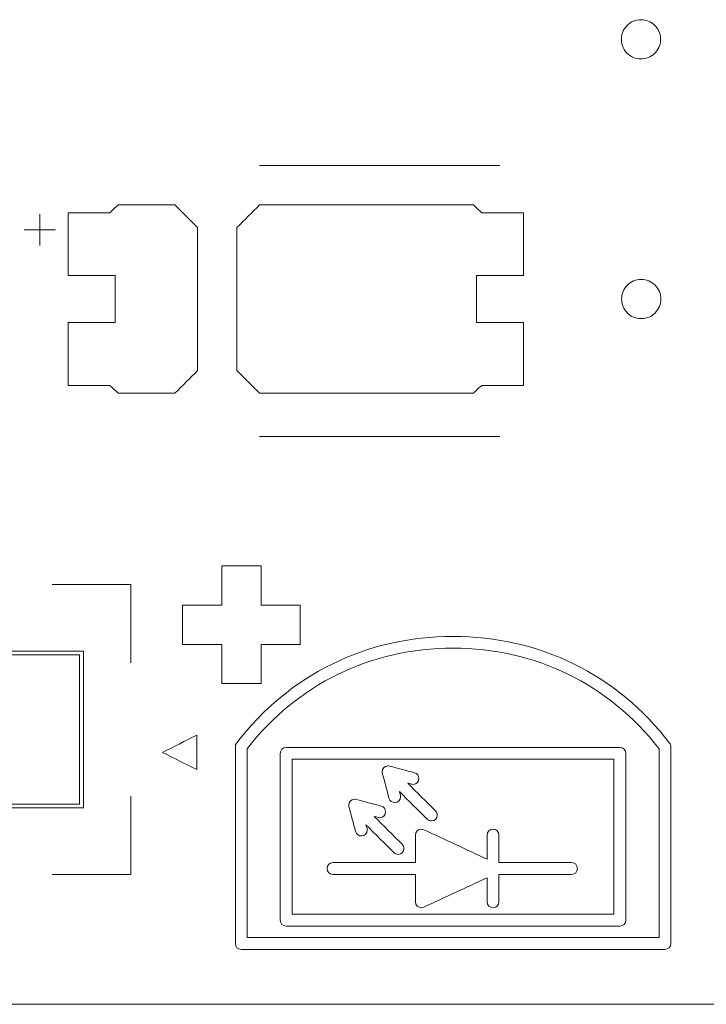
# Model space of a CAD drawing. Header units: inches. Extents: x -30 to 641, y 180 to 601.
# Tile 195 of 234: x 492 to 501, y 542 to 555. Entities that reach past the tile are written whole.
import ezdxf

# ---------------------------------------------------------------- set-up
doc = ezdxf.new("R2010")
doc.units = ezdxf.units.IN
doc.header["$MEASUREMENT"] = 0
doc.layers.add('1', color=7, linetype='Continuous')

# ---------------------------------------------------------------- blocks, each defined once
blk = doc.blocks.new('block 47')
at = {"layer": '1', "color": 155, "lineweight": 18, "true_color": 0x4c7299}
blk.add_lwpolyline([(518.34, 542.226), (409.453, 542.226)], dxfattribs=at)
blk = doc.blocks.new('block 1387')
at = {"layer": '1', "color": 18, "lineweight": 13, "true_color": 0x4c0000}
blk.add_lwpolyline([(518.34, 542.226), (409.453, 542.226)], dxfattribs=at)
blk = doc.blocks.new('block 1415')
at = {"layer": '1', "color": 252, "lineweight": 13, "true_color": 0x848484}
blk.add_lwpolyline([(498.323, 549.461), (495.262, 549.461)], dxfattribs=at)
blk = doc.blocks.new('block 1420')
at = {"layer": '1', "color": 18, "lineweight": 13, "true_color": 0x4c0000}
blk.add_lwpolyline([(518.34, 542.226), (409.453, 542.226)], dxfattribs=at)
blk = doc.blocks.new('block 1526')
at = {"layer": '1', "color": 252, "lineweight": 13, "true_color": 0x848484}
blk.add_lwpolyline([(498.323, 552.914), (495.262, 552.914)], dxfattribs=at)
blk = doc.blocks.new('block 1527')
at = {"layer": '1', "color": 252, "lineweight": 13, "true_color": 0x848484}
blk.add_lwpolyline([(492.263, 552.095), (492.663, 552.095)], dxfattribs=at)
blk = doc.blocks.new('block 1528')
at = {"layer": '1', "color": 252, "lineweight": 13, "true_color": 0x848484}
blk.add_lwpolyline([(492.462, 551.896), (492.462, 552.296)], dxfattribs=at)
blk = doc.blocks.new('block 1717')
at = {"layer": '1', "color": 252, "lineweight": 13, "true_color": 0x848484}
blk.add_lwpolyline([(498.323, 549.461), (495.262, 549.461)], dxfattribs=at)
blk = doc.blocks.new('block 1718')
at = {"layer": '1', "color": 252, "lineweight": 13, "true_color": 0x848484}
blk.add_lwpolyline([(498.323, 552.914), (495.262, 552.914)], dxfattribs=at)
blk = doc.blocks.new('block 1719')
at = {"layer": '1', "color": 252, "lineweight": 13, "true_color": 0x848484}
blk.add_lwpolyline([(492.263, 552.095), (492.663, 552.095)], dxfattribs=at)
blk = doc.blocks.new('block 1720')
at = {"layer": '1', "color": 252, "lineweight": 13, "true_color": 0x848484}
blk.add_lwpolyline([(492.462, 551.896), (492.462, 552.296)], dxfattribs=at)
blk = doc.blocks.new('block 5771')
at = {"layer": '1', "color": 18, "lineweight": 13, "true_color": 0x4c0000}
blk.add_lwpolyline([(523.263, 542.226), (522.332, 544.1), (520.136, 544.879), (518.427, 543.296), (518.231, 542.226), (517.062, 542.226), (498.359, 542.226), (423.55, 542.226), (414.199, 542.226), (409.523, 542.226), (408.687, 544.367), (406.394, 544.774), (404.968, 542.934), (404.49, 542.226), (403.321, 542.226), (398.645, 542.226), (389.294, 542.226), (351.889, 542.226), (314.485, 542.226), (295.782, 542.226)], dxfattribs=at)
blk = doc.blocks.new('block 6043')
at = {"layer": '1', "color": 252, "lineweight": 13, "true_color": 0x848484}
blk.add_lwpolyline([(499.872, 551.214), (499.874, 551.238), (499.877, 551.262), (499.883, 551.285), (499.891, 551.309), (499.902, 551.332), (499.915, 551.353), (499.93, 551.373), (499.947, 551.392), (499.965, 551.408), (499.984, 551.422), (500.004, 551.434), (500.026, 551.445), (500.049, 551.453), (500.073, 551.459), (500.097, 551.463), (500.123, 551.464), (500.148, 551.463), (500.172, 551.459), (500.196, 551.453), (500.219, 551.445), (500.241, 551.434), (500.261, 551.422), (500.28, 551.408), (500.299, 551.392), (500.315, 551.373), (500.33, 551.353), (500.343, 551.332), (500.354, 551.309), (500.362, 551.285), (500.368, 551.262), (500.372, 551.238), (500.373, 551.214), (500.372, 551.19), (500.368, 551.166), (500.362, 551.142), (500.354, 551.119), (500.343, 551.096), (500.33, 551.075), (500.315, 551.055), (500.299, 551.036), (500.28, 551.02), (500.261, 551.006), (500.241, 550.993), (500.219, 550.983), (500.196, 550.975), (500.172, 550.969), (500.148, 550.965), (500.123, 550.964), (500.097, 550.965), (500.073, 550.969), (500.049, 550.975), (500.026, 550.983), (500.004, 550.993), (499.984, 551.006), (499.965, 551.02), (499.947, 551.036), (499.93, 551.055), (499.915, 551.075), (499.902, 551.096), (499.891, 551.119), (499.883, 551.142), (499.877, 551.166), (499.874, 551.19), (499.872, 551.214)], dxfattribs=at)
blk = doc.blocks.new('block 6044')
at = {"layer": '1', "color": 252, "lineweight": 13, "true_color": 0x848484}
blk.add_open_spline([(498.623, 551.514), (498.623, 551.781), (498.623, 552.047), (498.623, 552.314), (498.446, 552.314), (498.269, 552.314), (498.092, 552.314), (498.057, 552.347), (498.021, 552.381), (497.985, 552.414), (497.078, 552.414), (496.17, 552.414), (495.262, 552.414), (495.166, 552.318), (495.069, 552.222), (494.973, 552.126), (494.973, 551.518), (494.973, 550.91), (494.973, 550.302), (495.069, 550.206), (495.166, 550.11), (495.262, 550.014), (496.17, 550.014), (497.078, 550.014), (497.985, 550.014), (498.021, 550.047), (498.057, 550.081), (498.092, 550.114), (498.269, 550.114), (498.446, 550.114), (498.623, 550.114), (498.623, 550.381), (498.623, 550.647), (498.623, 550.914), (498.423, 550.914), (498.223, 550.914), (498.023, 550.914), (498.023, 551.114), (498.023, 551.314), (498.023, 551.514), (498.223, 551.514), (498.423, 551.514), (498.623, 551.514)], degree=3, knots=[0, 0, 0, 0, 1, 1, 1, 2, 2, 2, 3, 3, 3, 4, 4, 4, 5, 5, 5, 6, 6, 6, 7, 7, 7, 8, 8, 8, 9, 9, 9, 10, 10, 10, 11, 11, 11, 12, 12, 12, 13, 13, 13, 14, 14, 14, 14], dxfattribs=at)
blk = doc.blocks.new('block 6045')
at = {"layer": '1', "color": 252, "lineweight": 13, "true_color": 0x848484}
blk.add_open_spline([(498.623, 551.514), (498.623, 551.781), (498.623, 552.047), (498.623, 552.314), (498.446, 552.314), (498.269, 552.314), (498.092, 552.314), (498.057, 552.347), (498.021, 552.381), (497.985, 552.414), (497.078, 552.414), (496.17, 552.414), (495.262, 552.414), (495.166, 552.318), (495.069, 552.222), (494.973, 552.126), (494.973, 551.518), (494.973, 550.91), (494.973, 550.302), (495.069, 550.206), (495.166, 550.11), (495.262, 550.014), (496.17, 550.014), (497.078, 550.014), (497.985, 550.014), (498.021, 550.047), (498.057, 550.081), (498.092, 550.114), (498.269, 550.114), (498.446, 550.114), (498.623, 550.114), (498.623, 550.381), (498.623, 550.647), (498.623, 550.914), (498.423, 550.914), (498.223, 550.914), (498.023, 550.914), (498.023, 551.114), (498.023, 551.314), (498.023, 551.514), (498.223, 551.514), (498.423, 551.514), (498.623, 551.514)], degree=3, knots=[0, 0, 0, 0, 1, 1, 1, 2, 2, 2, 3, 3, 3, 4, 4, 4, 5, 5, 5, 6, 6, 6, 7, 7, 7, 8, 8, 8, 9, 9, 9, 10, 10, 10, 11, 11, 11, 12, 12, 12, 13, 13, 13, 14, 14, 14, 14], dxfattribs=at)
blk = doc.blocks.new('block 6046')
at = {"layer": '1', "color": 252, "lineweight": 13, "true_color": 0x848484}
blk.add_open_spline([(494.183, 552.414), (494.279, 552.318), (494.376, 552.222), (494.473, 552.126), (494.473, 551.518), (494.473, 550.91), (494.473, 550.302), (494.376, 550.206), (494.279, 550.11), (494.183, 550.014), (493.942, 550.014), (493.701, 550.014), (493.46, 550.014), (493.424, 550.047), (493.389, 550.081), (493.353, 550.114), (493.176, 550.114), (492.999, 550.114), (492.823, 550.114), (492.823, 550.381), (492.823, 550.647), (492.823, 550.914), (493.023, 550.914), (493.223, 550.914), (493.423, 550.914), (493.423, 551.114), (493.423, 551.314), (493.423, 551.514), (493.223, 551.514), (493.023, 551.514), (492.823, 551.514), (492.823, 551.781), (492.823, 552.047), (492.823, 552.314), (492.999, 552.314), (493.176, 552.314), (493.353, 552.314), (493.389, 552.347), (493.424, 552.381), (493.46, 552.414), (493.701, 552.414), (493.942, 552.414), (494.183, 552.414)], degree=3, knots=[0, 0, 0, 0, 1, 1, 1, 2, 2, 2, 3, 3, 3, 4, 4, 4, 5, 5, 5, 6, 6, 6, 7, 7, 7, 8, 8, 8, 9, 9, 9, 10, 10, 10, 11, 11, 11, 12, 12, 12, 13, 13, 13, 14, 14, 14, 14], dxfattribs=at)
blk = doc.blocks.new('block 6047')
at = {"layer": '1', "color": 252, "lineweight": 13, "true_color": 0x848484}
blk.add_open_spline([(494.183, 552.414), (494.279, 552.318), (494.376, 552.222), (494.473, 552.126), (494.473, 551.518), (494.473, 550.91), (494.473, 550.302), (494.376, 550.206), (494.279, 550.11), (494.183, 550.014), (493.942, 550.014), (493.701, 550.014), (493.46, 550.014), (493.424, 550.047), (493.389, 550.081), (493.353, 550.114), (493.176, 550.114), (492.999, 550.114), (492.823, 550.114), (492.823, 550.381), (492.823, 550.647), (492.823, 550.914), (493.023, 550.914), (493.223, 550.914), (493.423, 550.914), (493.423, 551.114), (493.423, 551.314), (493.423, 551.514), (493.223, 551.514), (493.023, 551.514), (492.823, 551.514), (492.823, 551.781), (492.823, 552.047), (492.823, 552.314), (492.999, 552.314), (493.176, 552.314), (493.353, 552.314), (493.389, 552.347), (493.424, 552.381), (493.46, 552.414), (493.701, 552.414), (493.942, 552.414), (494.183, 552.414)], degree=3, knots=[0, 0, 0, 0, 1, 1, 1, 2, 2, 2, 3, 3, 3, 4, 4, 4, 5, 5, 5, 6, 6, 6, 7, 7, 7, 8, 8, 8, 9, 9, 9, 10, 10, 10, 11, 11, 11, 12, 12, 12, 13, 13, 13, 14, 14, 14, 14], dxfattribs=at)
blk = doc.blocks.new('block 6062')
at = {"layer": '1', "color": 18, "lineweight": 13, "true_color": 0x4c0000}
blk.add_open_spline([(495.103, 543.076), (496.852, 543.076), (498.601, 543.076), (500.35, 543.076), (500.35, 543.878), (500.35, 544.68), (500.35, 545.483), (499.709, 546.307), (498.771, 546.765), (497.726, 546.765), (496.682, 546.765), (495.744, 546.307), (495.103, 545.483), (495.103, 544.68), (495.103, 543.878), (495.103, 543.076)], degree=3, knots=[0, 0, 0, 0, 1, 1, 1, 2, 2, 2, 3, 3, 3, 4, 4, 4, 5, 5, 5, 5], dxfattribs=at)
blk = doc.blocks.new('block 6063')
at = {"layer": '1', "color": 18, "lineweight": 13, "true_color": 0x4c0000}
blk.add_open_spline([(494.968, 545.554), (495.638, 546.428), (496.625, 546.915), (497.726, 546.915), (498.827, 546.915), (499.815, 546.428), (500.485, 545.554), (500.495, 545.541), (500.5, 545.525), (500.5, 545.508), (500.5, 544.672), (500.5, 543.836), (500.5, 543.001), (500.5, 542.957), (500.469, 542.926), (500.425, 542.926), (498.626, 542.926), (496.827, 542.926), (495.028, 542.926), (494.984, 542.926), (494.953, 542.957), (494.953, 543.001), (494.953, 543.836), (494.953, 544.672), (494.953, 545.507), (494.953, 545.525), (494.958, 545.541), (494.968, 545.554)], degree=3, knots=[0, 0, 0, 0, 1, 1, 1, 2, 2, 2, 3, 3, 3, 4, 4, 4, 5, 5, 5, 6, 6, 6, 7, 7, 7, 8, 8, 8, 9, 9, 9, 9], dxfattribs=at)
blk = doc.blocks.new('block 6064')
at = {"layer": '1', "color": 18, "lineweight": 13, "true_color": 0x4c0000}
blk.add_open_spline([(499.776, 545.348), (499.776, 544.69), (499.776, 544.031), (499.776, 543.373), (498.41, 543.373), (497.043, 543.373), (495.676, 543.373), (495.676, 544.031), (495.676, 544.69), (495.676, 545.348), (497.043, 545.348), (498.41, 545.348), (499.776, 545.348)], degree=3, knots=[0, 0, 0, 0, 1, 1, 1, 2, 2, 2, 3, 3, 3, 4, 4, 4, 4], dxfattribs=at)
blk = doc.blocks.new('block 6065')
at = {"layer": '1', "color": 18, "lineweight": 13, "true_color": 0x4c0000}
blk.add_open_spline([(495.601, 543.223), (497.018, 543.223), (498.435, 543.223), (499.851, 543.223), (499.895, 543.223), (499.926, 543.254), (499.926, 543.298), (499.927, 544.006), (499.926, 544.715), (499.926, 545.423), (499.926, 545.467), (499.895, 545.498), (499.851, 545.498), (498.435, 545.498), (497.018, 545.498), (495.601, 545.498), (495.557, 545.498), (495.526, 545.467), (495.526, 545.423), (495.526, 544.715), (495.526, 544.006), (495.526, 543.298), (495.526, 543.254), (495.557, 543.223), (495.601, 543.223)], degree=3, knots=[0, 0, 0, 0, 1, 1, 1, 2, 2, 2, 3, 3, 3, 4, 4, 4, 5, 5, 5, 6, 6, 6, 7, 7, 7, 8, 8, 8, 8], dxfattribs=at)
blk = doc.blocks.new('block 6066')
at = {"layer": '1', "color": 18, "lineweight": 13, "true_color": 0x4c0000}
blk.add_open_spline([(498.311, 544.382), (498.311, 544.265), (498.311, 544.149), (498.311, 544.032), (498.619, 544.032), (498.927, 544.032), (499.235, 544.032), (499.279, 544.032), (499.31, 544.001), (499.31, 543.957), (499.31, 543.913), (499.279, 543.882), (499.235, 543.882), (498.927, 543.882), (498.619, 543.882), (498.311, 543.882), (498.311, 543.765), (498.311, 543.649), (498.311, 543.532), (498.311, 543.488), (498.28, 543.457), (498.236, 543.457), (498.192, 543.457), (498.161, 543.488), (498.161, 543.532), (498.161, 543.634), (498.161, 543.737), (498.161, 543.839), (497.892, 543.714), (497.623, 543.589), (497.354, 543.464), (497.344, 543.459), (497.334, 543.457), (497.323, 543.457), (497.279, 543.457), (497.248, 543.488), (497.248, 543.532), (497.248, 543.649), (497.248, 543.765), (497.248, 543.882), (496.897, 543.882), (496.547, 543.882), (496.196, 543.882), (496.152, 543.882), (496.121, 543.913), (496.121, 543.957), (496.121, 544.001), (496.152, 544.032), (496.196, 544.032), (496.547, 544.032), (496.897, 544.032), (497.248, 544.032), (497.248, 544.149), (497.248, 544.265), (497.248, 544.382), (497.248, 544.426), (497.279, 544.457), (497.323, 544.457), (497.334, 544.457), (497.344, 544.454), (497.354, 544.45), (497.623, 544.325), (497.892, 544.2), (498.161, 544.075), (498.161, 544.177), (498.161, 544.279), (498.161, 544.382), (498.161, 544.426), (498.192, 544.457), (498.236, 544.457), (498.28, 544.457), (498.311, 544.426), (498.311, 544.382)], degree=3, knots=[0, 0, 0, 0, 1, 1, 1, 2, 2, 2, 3, 3, 3, 4, 4, 4, 5, 5, 5, 6, 6, 6, 7, 7, 7, 8, 8, 8, 9, 9, 9, 10, 10, 10, 11, 11, 11, 12, 12, 12, 13, 13, 13, 14, 14, 14, 15, 15, 15, 16, 16, 16, 17, 17, 17, 18, 18, 18, 19, 19, 19, 20, 20, 20, 21, 21, 21, 22, 22, 22, 23, 23, 23, 24, 24, 24, 24], dxfattribs=at)
blk = doc.blocks.new('block 6067')
at = {"layer": '1', "color": 18, "lineweight": 13, "true_color": 0x4c0000}
blk.add_open_spline([(496.633, 544.446), (496.633, 544.402), (496.602, 544.371), (496.558, 544.371), (496.522, 544.371), (496.494, 544.392), (496.485, 544.426), (496.457, 544.532), (496.429, 544.638), (496.4, 544.745), (496.399, 544.751), (496.398, 544.758), (496.398, 544.764), (496.398, 544.808), (496.429, 544.839), (496.473, 544.839), (496.479, 544.839), (496.486, 544.839), (496.492, 544.837), (496.598, 544.808), (496.704, 544.78), (496.811, 544.752), (496.845, 544.743), (496.866, 544.715), (496.866, 544.679), (496.866, 544.636), (496.835, 544.604), (496.791, 544.604), (496.785, 544.604), (496.778, 544.605), (496.772, 544.607), (496.756, 544.611), (496.739, 544.616), (496.723, 544.62), (496.841, 544.502), (496.96, 544.383), (497.078, 544.265), (497.092, 544.251), (497.1, 544.232), (497.1, 544.212), (497.1, 544.168), (497.069, 544.137), (497.025, 544.137), (497.005, 544.137), (496.986, 544.145), (496.972, 544.159), (496.854, 544.277), (496.735, 544.396), (496.617, 544.514), (496.621, 544.498), (496.626, 544.481), (496.63, 544.465), (496.632, 544.459), (496.633, 544.452), (496.633, 544.446)], degree=3, knots=[0, 0, 0, 0, 1, 1, 1, 2, 2, 2, 3, 3, 3, 4, 4, 4, 5, 5, 5, 6, 6, 6, 7, 7, 7, 8, 8, 8, 9, 9, 9, 10, 10, 10, 11, 11, 11, 12, 12, 12, 13, 13, 13, 14, 14, 14, 15, 15, 15, 16, 16, 16, 17, 17, 17, 18, 18, 18, 18], dxfattribs=at)
blk = doc.blocks.new('block 6068')
at = {"layer": '1', "color": 18, "lineweight": 13, "true_color": 0x4c0000}
blk.add_open_spline([(496.898, 545.264), (496.904, 545.264), (496.911, 545.264), (496.918, 545.262), (497.023, 545.233), (497.13, 545.205), (497.236, 545.177), (497.27, 545.168), (497.291, 545.14), (497.291, 545.104), (497.291, 545.06), (497.26, 545.029), (497.216, 545.029), (497.21, 545.029), (497.203, 545.03), (497.197, 545.032), (497.181, 545.036), (497.164, 545.041), (497.148, 545.045), (497.266, 544.927), (497.385, 544.808), (497.503, 544.69), (497.517, 544.676), (497.525, 544.657), (497.525, 544.637), (497.525, 544.593), (497.494, 544.562), (497.45, 544.562), (497.43, 544.562), (497.411, 544.57), (497.397, 544.584), (497.279, 544.702), (497.16, 544.821), (497.042, 544.939), (497.046, 544.923), (497.051, 544.906), (497.055, 544.89), (497.057, 544.884), (497.058, 544.877), (497.058, 544.871), (497.058, 544.827), (497.027, 544.796), (496.983, 544.796), (496.947, 544.796), (496.919, 544.817), (496.91, 544.851), (496.882, 544.958), (496.854, 545.064), (496.825, 545.17), (496.824, 545.176), (496.823, 545.183), (496.823, 545.189), (496.822, 545.233), (496.854, 545.264), (496.898, 545.264)], degree=3, knots=[0, 0, 0, 0, 1, 1, 1, 2, 2, 2, 3, 3, 3, 4, 4, 4, 5, 5, 5, 6, 6, 6, 7, 7, 7, 8, 8, 8, 9, 9, 9, 10, 10, 10, 11, 11, 11, 12, 12, 12, 13, 13, 13, 14, 14, 14, 15, 15, 15, 16, 16, 16, 17, 17, 17, 18, 18, 18, 18], dxfattribs=at)
blk = doc.blocks.new('block 6081')
at = {"layer": '1', "color": 18, "lineweight": 13, "true_color": 0x4c0000}
blk.add_open_spline([(494.78, 547.813), (494.78, 547.646), (494.78, 547.479), (494.78, 547.313), (494.613, 547.313), (494.447, 547.313), (494.28, 547.313), (494.28, 547.146), (494.28, 546.979), (494.28, 546.813), (494.447, 546.813), (494.613, 546.813), (494.78, 546.813), (494.78, 546.646), (494.78, 546.479), (494.78, 546.313), (494.947, 546.313), (495.113, 546.313), (495.28, 546.313), (495.28, 546.479), (495.28, 546.646), (495.28, 546.813), (495.447, 546.813), (495.613, 546.813), (495.78, 546.813), (495.78, 546.979), (495.78, 547.146), (495.78, 547.313), (495.613, 547.313), (495.447, 547.313), (495.28, 547.313), (495.28, 547.479), (495.28, 547.646), (495.28, 547.813), (495.113, 547.813), (494.947, 547.813), (494.78, 547.813)], degree=3, knots=[0, 0, 0, 0, 1, 1, 1, 2, 2, 2, 3, 3, 3, 4, 4, 4, 5, 5, 5, 6, 6, 6, 7, 7, 7, 8, 8, 8, 9, 9, 9, 10, 10, 10, 11, 11, 11, 12, 12, 12, 12], dxfattribs=at)
blk = doc.blocks.new('block 6089')
at = {"layer": '1', "color": 18, "lineweight": 13, "true_color": 0x4c0000}
blk.add_open_spline([(494.464, 545.657), (494.317, 545.584), (494.171, 545.51), (494.024, 545.436), (494.171, 545.363), (494.317, 545.29), (494.464, 545.217), (494.464, 545.364), (494.464, 545.511), (494.464, 545.657)], degree=3, knots=[0, 0, 0, 0, 1, 1, 1, 2, 2, 2, 3, 3, 3, 3], dxfattribs=at)
blk = doc.blocks.new('block 6096')
at = {"layer": '1', "color": 18, "lineweight": 13, "true_color": 0x4c0000}
blk.add_open_spline([(493.62, 544.878), (493.62, 544.545), (493.62, 544.211), (493.62, 543.878), (493.286, 543.878), (492.953, 543.878), (492.62, 543.878)], degree=3, knots=[0, 0, 0, 0, 1, 1, 1, 2, 2, 2, 2], dxfattribs=at)
blk = doc.blocks.new('block 6097')
at = {"layer": '1', "color": 18, "lineweight": 13, "true_color": 0x4c0000}
blk.add_open_spline([(492.62, 547.578), (492.953, 547.578), (493.286, 547.578), (493.62, 547.578), (493.62, 547.245), (493.62, 546.911), (493.62, 546.578)], degree=3, knots=[0, 0, 0, 0, 1, 1, 1, 2, 2, 2, 2], dxfattribs=at)
blk = doc.blocks.new('block 6102')
at = {"layer": '1', "color": 18, "lineweight": 13, "true_color": 0x4c0000}
blk.add_open_spline([(486.97, 546.678), (488.97, 546.678), (490.97, 546.678), (492.97, 546.678), (492.97, 546.045), (492.97, 545.411), (492.97, 544.778), (490.97, 544.778), (488.97, 544.778), (486.97, 544.778), (486.97, 545.411), (486.97, 546.045), (486.97, 546.678)], degree=3, knots=[0, 0, 0, 0, 1, 1, 1, 2, 2, 2, 3, 3, 3, 4, 4, 4, 4], dxfattribs=at)
blk = doc.blocks.new('block 6103')
at = {"layer": '1', "color": 18, "lineweight": 13, "true_color": 0x4c0000}
blk.add_open_spline([(486.92, 546.728), (488.953, 546.728), (490.986, 546.728), (493.02, 546.728), (493.02, 546.061), (493.02, 545.395), (493.02, 544.728), (490.986, 544.728), (488.953, 544.728), (486.92, 544.728), (486.92, 545.395), (486.92, 546.061), (486.92, 546.728)], degree=3, knots=[0, 0, 0, 0, 1, 1, 1, 2, 2, 2, 3, 3, 3, 4, 4, 4, 4], dxfattribs=at)
blk = doc.blocks.new('block 6113')
at = {"layer": '1', "color": 18, "lineweight": 13, "true_color": 0x4c0000}
blk.add_open_spline([(498.311, 544.382), (498.311, 544.265), (498.311, 544.149), (498.311, 544.032), (498.619, 544.032), (498.927, 544.032), (499.235, 544.032), (499.279, 544.032), (499.31, 544.001), (499.31, 543.957), (499.31, 543.913), (499.279, 543.882), (499.235, 543.882), (498.927, 543.882), (498.619, 543.882), (498.311, 543.882), (498.311, 543.765), (498.311, 543.649), (498.311, 543.532), (498.311, 543.488), (498.28, 543.457), (498.236, 543.457), (498.192, 543.457), (498.161, 543.488), (498.161, 543.532), (498.161, 543.634), (498.161, 543.737), (498.161, 543.839), (497.892, 543.714), (497.623, 543.589), (497.354, 543.464), (497.344, 543.459), (497.334, 543.457), (497.323, 543.457), (497.279, 543.457), (497.248, 543.488), (497.248, 543.532), (497.248, 543.649), (497.248, 543.765), (497.248, 543.882), (496.897, 543.882), (496.547, 543.882), (496.196, 543.882), (496.152, 543.882), (496.121, 543.913), (496.121, 543.957), (496.121, 544.001), (496.152, 544.032), (496.196, 544.032), (496.547, 544.032), (496.897, 544.032), (497.248, 544.032), (497.248, 544.149), (497.248, 544.265), (497.248, 544.382), (497.248, 544.426), (497.279, 544.457), (497.323, 544.457), (497.334, 544.457), (497.344, 544.454), (497.354, 544.45), (497.623, 544.325), (497.892, 544.2), (498.161, 544.075), (498.161, 544.177), (498.161, 544.279), (498.161, 544.382), (498.161, 544.426), (498.192, 544.457), (498.236, 544.457), (498.28, 544.457), (498.311, 544.426), (498.311, 544.382)], degree=3, knots=[0, 0, 0, 0, 1, 1, 1, 2, 2, 2, 3, 3, 3, 4, 4, 4, 5, 5, 5, 6, 6, 6, 7, 7, 7, 8, 8, 8, 9, 9, 9, 10, 10, 10, 11, 11, 11, 12, 12, 12, 13, 13, 13, 14, 14, 14, 15, 15, 15, 16, 16, 16, 17, 17, 17, 18, 18, 18, 19, 19, 19, 20, 20, 20, 21, 21, 21, 22, 22, 22, 23, 23, 23, 24, 24, 24, 24], dxfattribs=at)
blk = doc.blocks.new('block 6119')
at = {"layer": '1', "color": 18, "lineweight": 13, "true_color": 0x4c0000}
blk.add_open_spline([(499.776, 545.348), (499.776, 544.69), (499.776, 544.031), (499.776, 543.373), (498.41, 543.373), (497.043, 543.373), (495.676, 543.373), (495.676, 544.031), (495.676, 544.69), (495.676, 545.348), (497.043, 545.348), (498.41, 545.348), (499.776, 545.348)], degree=3, knots=[0, 0, 0, 0, 1, 1, 1, 2, 2, 2, 3, 3, 3, 4, 4, 4, 4], dxfattribs=at)
blk = doc.blocks.new('block 6126')
at = {"layer": '1', "color": 18, "lineweight": 13, "true_color": 0x4c0000}
blk.add_open_spline([(496.898, 545.264), (496.904, 545.264), (496.911, 545.264), (496.918, 545.262), (497.023, 545.233), (497.13, 545.205), (497.236, 545.177), (497.27, 545.168), (497.291, 545.14), (497.291, 545.104), (497.291, 545.06), (497.26, 545.029), (497.216, 545.029), (497.21, 545.029), (497.203, 545.03), (497.197, 545.032), (497.181, 545.036), (497.164, 545.041), (497.148, 545.045), (497.266, 544.927), (497.385, 544.808), (497.503, 544.69), (497.517, 544.676), (497.525, 544.657), (497.525, 544.637), (497.525, 544.593), (497.494, 544.562), (497.45, 544.562), (497.43, 544.562), (497.411, 544.57), (497.397, 544.584), (497.279, 544.702), (497.16, 544.821), (497.042, 544.939), (497.046, 544.923), (497.051, 544.906), (497.055, 544.89), (497.057, 544.884), (497.058, 544.877), (497.058, 544.871), (497.058, 544.827), (497.027, 544.796), (496.983, 544.796), (496.947, 544.796), (496.919, 544.817), (496.91, 544.851), (496.882, 544.958), (496.854, 545.064), (496.825, 545.17), (496.824, 545.176), (496.823, 545.183), (496.823, 545.189), (496.822, 545.233), (496.854, 545.264), (496.898, 545.264)], degree=3, knots=[0, 0, 0, 0, 1, 1, 1, 2, 2, 2, 3, 3, 3, 4, 4, 4, 5, 5, 5, 6, 6, 6, 7, 7, 7, 8, 8, 8, 9, 9, 9, 10, 10, 10, 11, 11, 11, 12, 12, 12, 13, 13, 13, 14, 14, 14, 15, 15, 15, 16, 16, 16, 17, 17, 17, 18, 18, 18, 18], dxfattribs=at)
blk = doc.blocks.new('block 6132')
at = {"layer": '1', "color": 18, "lineweight": 13, "true_color": 0x4c0000}
blk.add_open_spline([(495.103, 543.076), (496.852, 543.076), (498.601, 543.076), (500.35, 543.076), (500.35, 543.878), (500.35, 544.68), (500.35, 545.483), (499.709, 546.307), (498.771, 546.765), (497.726, 546.765), (496.682, 546.765), (495.744, 546.307), (495.103, 545.483), (495.103, 544.68), (495.103, 543.878), (495.103, 543.076)], degree=3, knots=[0, 0, 0, 0, 1, 1, 1, 2, 2, 2, 3, 3, 3, 4, 4, 4, 5, 5, 5, 5], dxfattribs=at)
blk = doc.blocks.new('block 6134')
at = {"layer": '1', "color": 18, "lineweight": 13, "true_color": 0x4c0000}
blk.add_open_spline([(495.601, 543.223), (497.018, 543.223), (498.435, 543.223), (499.851, 543.223), (499.895, 543.223), (499.926, 543.254), (499.926, 543.298), (499.927, 544.006), (499.926, 544.715), (499.926, 545.423), (499.926, 545.467), (499.895, 545.498), (499.851, 545.498), (498.435, 545.498), (497.018, 545.498), (495.601, 545.498), (495.557, 545.498), (495.526, 545.467), (495.526, 545.423), (495.526, 544.715), (495.526, 544.006), (495.526, 543.298), (495.526, 543.254), (495.557, 543.223), (495.601, 543.223)], degree=3, knots=[0, 0, 0, 0, 1, 1, 1, 2, 2, 2, 3, 3, 3, 4, 4, 4, 5, 5, 5, 6, 6, 6, 7, 7, 7, 8, 8, 8, 8], dxfattribs=at)
blk = doc.blocks.new('block 6138')
at = {"layer": '1', "color": 18, "lineweight": 13, "true_color": 0x4c0000}
blk.add_open_spline([(496.633, 544.446), (496.633, 544.402), (496.602, 544.371), (496.558, 544.371), (496.522, 544.371), (496.494, 544.392), (496.485, 544.426), (496.457, 544.532), (496.429, 544.638), (496.4, 544.745), (496.399, 544.751), (496.398, 544.758), (496.398, 544.764), (496.398, 544.808), (496.429, 544.839), (496.473, 544.839), (496.479, 544.839), (496.486, 544.839), (496.492, 544.837), (496.598, 544.808), (496.704, 544.78), (496.811, 544.752), (496.845, 544.743), (496.866, 544.715), (496.866, 544.679), (496.866, 544.636), (496.835, 544.604), (496.791, 544.604), (496.785, 544.604), (496.778, 544.605), (496.772, 544.607), (496.756, 544.611), (496.739, 544.616), (496.723, 544.62), (496.841, 544.502), (496.96, 544.383), (497.078, 544.265), (497.092, 544.251), (497.1, 544.232), (497.1, 544.212), (497.1, 544.168), (497.069, 544.137), (497.025, 544.137), (497.005, 544.137), (496.986, 544.145), (496.972, 544.159), (496.854, 544.277), (496.735, 544.396), (496.617, 544.514), (496.621, 544.498), (496.626, 544.481), (496.63, 544.465), (496.632, 544.459), (496.633, 544.452), (496.633, 544.446)], degree=3, knots=[0, 0, 0, 0, 1, 1, 1, 2, 2, 2, 3, 3, 3, 4, 4, 4, 5, 5, 5, 6, 6, 6, 7, 7, 7, 8, 8, 8, 9, 9, 9, 10, 10, 10, 11, 11, 11, 12, 12, 12, 13, 13, 13, 14, 14, 14, 15, 15, 15, 16, 16, 16, 17, 17, 17, 18, 18, 18, 18], dxfattribs=at)
blk = doc.blocks.new('block 6144')
at = {"layer": '1', "color": 18, "lineweight": 13, "true_color": 0x4c0000}
blk.add_open_spline([(494.968, 545.554), (495.638, 546.428), (496.625, 546.915), (497.726, 546.915), (498.827, 546.915), (499.815, 546.428), (500.485, 545.554), (500.495, 545.541), (500.5, 545.525), (500.5, 545.508), (500.5, 544.672), (500.5, 543.836), (500.5, 543.001), (500.5, 542.957), (500.469, 542.926), (500.425, 542.926), (498.626, 542.926), (496.827, 542.926), (495.028, 542.926), (494.984, 542.926), (494.953, 542.957), (494.953, 543.001), (494.953, 543.836), (494.953, 544.672), (494.953, 545.507), (494.953, 545.525), (494.958, 545.541), (494.968, 545.554)], degree=3, knots=[0, 0, 0, 0, 1, 1, 1, 2, 2, 2, 3, 3, 3, 4, 4, 4, 5, 5, 5, 6, 6, 6, 7, 7, 7, 8, 8, 8, 9, 9, 9, 9], dxfattribs=at)
blk = doc.blocks.new('block 6184')
at = {"layer": '1', "color": 18, "lineweight": 13, "true_color": 0x4c0000}
blk.add_lwpolyline([(500.12, 554.774), (500.143, 554.773), (500.166, 554.77), (500.189, 554.765), (500.212, 554.757), (500.234, 554.747), (500.255, 554.734), (500.275, 554.72), (500.293, 554.704), (500.309, 554.687), (500.324, 554.668), (500.336, 554.649), (500.347, 554.629), (500.356, 554.607), (500.362, 554.584), (500.367, 554.56), (500.369, 554.536), (500.369, 554.511), (500.367, 554.487), (500.362, 554.464), (500.355, 554.441), (500.346, 554.419), (500.336, 554.399), (500.323, 554.379), (500.309, 554.361), (500.292, 554.343), (500.274, 554.328), (500.254, 554.314), (500.233, 554.301), (500.211, 554.292), (500.188, 554.284), (500.165, 554.278), (500.141, 554.275), (500.118, 554.274), (500.095, 554.276), (500.071, 554.279), (500.047, 554.285), (500.023, 554.294), (500, 554.305), (499.978, 554.319), (499.957, 554.335), (499.937, 554.353), (499.92, 554.374), (499.905, 554.395), (499.893, 554.418), (499.883, 554.442), (499.876, 554.466), (499.872, 554.49), (499.87, 554.514), (499.87, 554.536), (499.872, 554.56), (499.877, 554.584), (499.884, 554.608), (499.894, 554.632), (499.906, 554.655), (499.921, 554.676), (499.938, 554.697), (499.958, 554.715), (499.979, 554.731), (500.001, 554.745), (500.025, 554.756), (500.049, 554.764), (500.073, 554.77), (500.096, 554.773), (500.12, 554.774)], dxfattribs=at)
blk = doc.blocks.new('block 6421')
at = {"layer": '1', "color": 252, "lineweight": 13, "true_color": 0x848484}
blk.add_lwpolyline([(499.872, 551.214), (499.874, 551.238), (499.877, 551.262), (499.883, 551.285), (499.891, 551.309), (499.902, 551.332), (499.915, 551.353), (499.93, 551.373), (499.947, 551.392), (499.965, 551.408), (499.984, 551.422), (500.004, 551.434), (500.026, 551.445), (500.049, 551.453), (500.073, 551.459), (500.097, 551.463), (500.123, 551.464), (500.148, 551.463), (500.172, 551.459), (500.196, 551.453), (500.219, 551.445), (500.241, 551.434), (500.261, 551.422), (500.28, 551.408), (500.299, 551.392), (500.315, 551.373), (500.33, 551.353), (500.343, 551.332), (500.354, 551.309), (500.362, 551.285), (500.368, 551.262), (500.372, 551.238), (500.373, 551.214), (500.372, 551.19), (500.368, 551.166), (500.362, 551.142), (500.354, 551.119), (500.343, 551.096), (500.33, 551.075), (500.315, 551.055), (500.299, 551.036), (500.28, 551.02), (500.261, 551.006), (500.241, 550.993), (500.219, 550.983), (500.196, 550.975), (500.172, 550.969), (500.148, 550.965), (500.123, 550.964), (500.097, 550.965), (500.073, 550.969), (500.049, 550.975), (500.026, 550.983), (500.004, 550.993), (499.984, 551.006), (499.965, 551.02), (499.947, 551.036), (499.93, 551.055), (499.915, 551.075), (499.902, 551.096), (499.891, 551.119), (499.883, 551.142), (499.877, 551.166), (499.874, 551.19), (499.872, 551.214)], dxfattribs=at)
blk = doc.blocks.new('block 6422')
at = {"layer": '1', "color": 252, "lineweight": 13, "true_color": 0x848484}
blk.add_open_spline([(494.183, 552.414), (494.279, 552.318), (494.376, 552.222), (494.473, 552.126), (494.473, 551.518), (494.473, 550.91), (494.473, 550.302), (494.376, 550.206), (494.279, 550.11), (494.183, 550.014), (493.942, 550.014), (493.701, 550.014), (493.46, 550.014), (493.424, 550.047), (493.389, 550.081), (493.353, 550.114), (493.176, 550.114), (492.999, 550.114), (492.823, 550.114), (492.823, 550.381), (492.823, 550.647), (492.823, 550.914), (493.023, 550.914), (493.223, 550.914), (493.423, 550.914), (493.423, 551.114), (493.423, 551.314), (493.423, 551.514), (493.223, 551.514), (493.023, 551.514), (492.823, 551.514), (492.823, 551.781), (492.823, 552.047), (492.823, 552.314), (492.999, 552.314), (493.176, 552.314), (493.353, 552.314), (493.389, 552.347), (493.424, 552.381), (493.46, 552.414), (493.701, 552.414), (493.942, 552.414), (494.183, 552.414)], degree=3, knots=[0, 0, 0, 0, 1, 1, 1, 2, 2, 2, 3, 3, 3, 4, 4, 4, 5, 5, 5, 6, 6, 6, 7, 7, 7, 8, 8, 8, 9, 9, 9, 10, 10, 10, 11, 11, 11, 12, 12, 12, 13, 13, 13, 14, 14, 14, 14], dxfattribs=at)
blk = doc.blocks.new('block 6424')
at = {"layer": '1', "color": 252, "lineweight": 13, "true_color": 0x848484}
blk.add_open_spline([(494.183, 552.414), (494.279, 552.318), (494.376, 552.222), (494.473, 552.126), (494.473, 551.518), (494.473, 550.91), (494.473, 550.302), (494.376, 550.206), (494.279, 550.11), (494.183, 550.014), (493.942, 550.014), (493.701, 550.014), (493.46, 550.014), (493.424, 550.047), (493.389, 550.081), (493.353, 550.114), (493.176, 550.114), (492.999, 550.114), (492.823, 550.114), (492.823, 550.381), (492.823, 550.647), (492.823, 550.914), (493.023, 550.914), (493.223, 550.914), (493.423, 550.914), (493.423, 551.114), (493.423, 551.314), (493.423, 551.514), (493.223, 551.514), (493.023, 551.514), (492.823, 551.514), (492.823, 551.781), (492.823, 552.047), (492.823, 552.314), (492.999, 552.314), (493.176, 552.314), (493.353, 552.314), (493.389, 552.347), (493.424, 552.381), (493.46, 552.414), (493.701, 552.414), (493.942, 552.414), (494.183, 552.414)], degree=3, knots=[0, 0, 0, 0, 1, 1, 1, 2, 2, 2, 3, 3, 3, 4, 4, 4, 5, 5, 5, 6, 6, 6, 7, 7, 7, 8, 8, 8, 9, 9, 9, 10, 10, 10, 11, 11, 11, 12, 12, 12, 13, 13, 13, 14, 14, 14, 14], dxfattribs=at)
blk = doc.blocks.new('block 6425')
at = {"layer": '1', "color": 252, "lineweight": 13, "true_color": 0x848484}
blk.add_open_spline([(498.623, 551.514), (498.623, 551.781), (498.623, 552.047), (498.623, 552.314), (498.446, 552.314), (498.269, 552.314), (498.092, 552.314), (498.057, 552.347), (498.021, 552.381), (497.985, 552.414), (497.078, 552.414), (496.17, 552.414), (495.262, 552.414), (495.166, 552.318), (495.069, 552.222), (494.973, 552.126), (494.973, 551.518), (494.973, 550.91), (494.973, 550.302), (495.069, 550.206), (495.166, 550.11), (495.262, 550.014), (496.17, 550.014), (497.078, 550.014), (497.985, 550.014), (498.021, 550.047), (498.057, 550.081), (498.092, 550.114), (498.269, 550.114), (498.446, 550.114), (498.623, 550.114), (498.623, 550.381), (498.623, 550.647), (498.623, 550.914), (498.423, 550.914), (498.223, 550.914), (498.023, 550.914), (498.023, 551.114), (498.023, 551.314), (498.023, 551.514), (498.223, 551.514), (498.423, 551.514), (498.623, 551.514)], degree=3, knots=[0, 0, 0, 0, 1, 1, 1, 2, 2, 2, 3, 3, 3, 4, 4, 4, 5, 5, 5, 6, 6, 6, 7, 7, 7, 8, 8, 8, 9, 9, 9, 10, 10, 10, 11, 11, 11, 12, 12, 12, 13, 13, 13, 14, 14, 14, 14], dxfattribs=at)
blk = doc.blocks.new('block 6426')
at = {"layer": '1', "color": 252, "lineweight": 13, "true_color": 0x848484}
blk.add_open_spline([(498.623, 551.514), (498.623, 551.781), (498.623, 552.047), (498.623, 552.314), (498.446, 552.314), (498.269, 552.314), (498.092, 552.314), (498.057, 552.347), (498.021, 552.381), (497.985, 552.414), (497.078, 552.414), (496.17, 552.414), (495.262, 552.414), (495.166, 552.318), (495.069, 552.222), (494.973, 552.126), (494.973, 551.518), (494.973, 550.91), (494.973, 550.302), (495.069, 550.206), (495.166, 550.11), (495.262, 550.014), (496.17, 550.014), (497.078, 550.014), (497.985, 550.014), (498.021, 550.047), (498.057, 550.081), (498.092, 550.114), (498.269, 550.114), (498.446, 550.114), (498.623, 550.114), (498.623, 550.381), (498.623, 550.647), (498.623, 550.914), (498.423, 550.914), (498.223, 550.914), (498.023, 550.914), (498.023, 551.114), (498.023, 551.314), (498.023, 551.514), (498.223, 551.514), (498.423, 551.514), (498.623, 551.514)], degree=3, knots=[0, 0, 0, 0, 1, 1, 1, 2, 2, 2, 3, 3, 3, 4, 4, 4, 5, 5, 5, 6, 6, 6, 7, 7, 7, 8, 8, 8, 9, 9, 9, 10, 10, 10, 11, 11, 11, 12, 12, 12, 13, 13, 13, 14, 14, 14, 14], dxfattribs=at)

msp = doc.modelspace()

# ---------------------------------------------------------------- block references
at = {"layer": '1'}
for name in ['block 5771', 'block 6184', 'block 1526', 'block 1718', 'block 6046', 'block 6047', 'block 6422', 'block 6424', 'block 6044', 'block 6045', 'block 6425', 'block 6426', 'block 1528', 'block 1720', 'block 1527', 'block 1719', 'block 6043', 'block 6421', 'block 1415', 'block 1717', 'block 6081', 'block 6097', 'block 6063', 'block 6144', 'block 6062', 'block 6132', 'block 6103', 'block 6102', 'block 6089', 'block 6065', 'block 6134', 'block 6064', 'block 6119', 'block 6068', 'block 6126', 'block 6096', 'block 6067', 'block 6138', 'block 6066', 'block 6113', 'block 47', 'block 1387', 'block 1420']:
    msp.add_blockref(name, (0, 0), dxfattribs=at)

doc.saveas('drawing.dxf')
